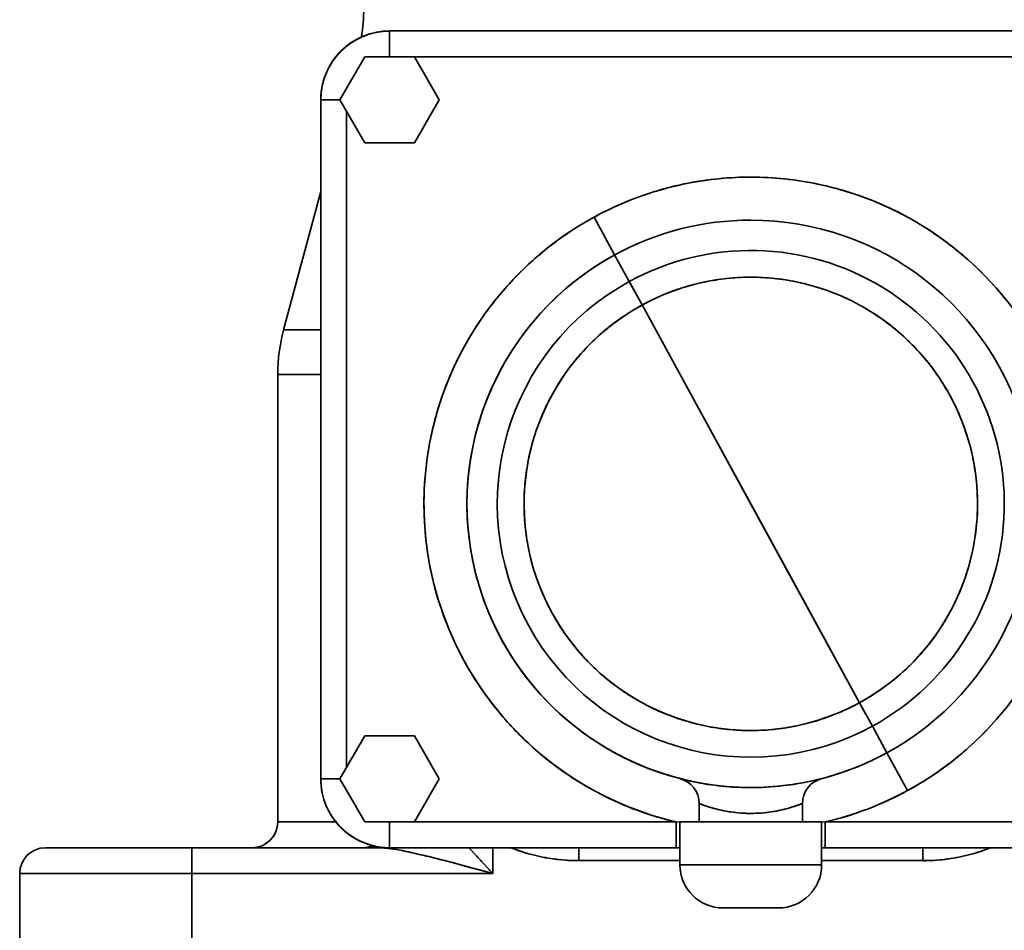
# Model space of a CAD drawing. Header units: inches. Extents: x 3815 to 4775, y 477 to 1610.
# Tile 2 of 19: x 4181 to 4295, y 568 to 674. Entities that reach past the tile are written whole.
import ezdxf

# ---------------------------------------------------------------- set-up
doc = ezdxf.new("R2010")
doc.units = ezdxf.units.IN
doc.header["$MEASUREMENT"] = 0

msp = doc.modelspace()

# ---------------------------------------------------------------- linework, layer by layer
at = {"color": 7, "lineweight": 35, "ltscale": 0.075}
for p, q in [((4223.61, 672.43), (4223.61, 669.43)), ((4223.61, 672.43), (4223.61, 669.43)), ((4223.61, 580.43), (4223.61, 577.43)), ((4223.61, 580.43), (4223.61, 577.43)), ((4256.95, 577.43), (4256.95, 580.43)), ((4256.95, 580.43), (4256.95, 577.43)), ((4274.27, 580.43), (4274.27, 577.43)), ((4274.27, 577.43), (4274.27, 580.43)), ((4200.61, 577.43), (4200.61, 574.43)), ((4200.61, 574.43), (4200.61, 577.43)), ((4235.61, 577.43), (4235.61, 574.43)), ((4235.61, 574.43), (4235.61, 577.43))]:
    msp.add_line(p, q, dxfattribs=at)
at = {"color": 7, "lineweight": 35}
for p, q in [((4223.61, 672.43), (4307.61, 672.43)), ((4223.61, 672.43), (4307.61, 672.43)), ((4307.61, 669.43), (4223.61, 669.43)), ((4223.61, 669.43), (4307.61, 669.43)), ((4215.61, 664.43), (4215.61, 585.43)), ((4215.61, 664.43), (4215.61, 585.43)), ((4215.61, 585.43), (4215.61, 664.43)), ((4215.61, 664.43), (4215.61, 585.43)), ((4215.61, 585.43), (4215.61, 664.43)), ((4215.61, 585.43), (4215.61, 664.43)), ((4218.61, 663.09), (4218.61, 586.76)), ((4218.61, 586.76), (4218.61, 663.09)), ((4210.61, 580.43), (4210.61, 632.47)), ((4210.61, 580.43), (4210.61, 632.47)), ((4226.49, 580.43), (4256.95, 580.43)), ((4256.95, 580.43), (4226.49, 580.43)), ((4274.27, 580.43), (4304.72, 580.43)), ((4304.72, 580.43), (4274.27, 580.43)), ((4200.61, 577.43), (4222.34, 577.43)), ((4222.34, 577.43), (4200.61, 577.43)), ((4257.37, 577.43), (4223.61, 577.43)), ((4223.61, 577.43), (4257.37, 577.43)), ((4223.61, 577.43), (4257.37, 577.43)), ((4256.95, 577.43), (4223.61, 577.43)), ((4256.95, 577.43), (4223.61, 577.43)), ((4307.61, 577.43), (4273.84, 577.43)), ((4273.84, 577.43), (4307.61, 577.43)), ((4273.84, 577.43), (4307.61, 577.43)), ((4307.61, 577.43), (4274.27, 577.43)), ((4307.61, 577.43), (4274.27, 577.43)), ((4200.61, 574.43), (4180.61, 574.43)), ((4180.61, 574.43), (4200.61, 574.43)), ((4235.61, 574.43), (4200.61, 574.43)), ((4200.61, 574.43), (4235.61, 574.43))]:
    msp.add_line(p, q, dxfattribs=at)
at = {"color": 7, "lineweight": 35, "ltscale": 0.003731}
msp.add_line((4219.29, 671.16), (4219.16, 671.08), dxfattribs=at)
at = {"color": 7, "lineweight": 35, "ltscale": 0.005558}
msp.add_line((4217.08, 669.05), (4216.95, 668.86), dxfattribs=at)
at = {"color": 7, "lineweight": 35, "ltscale": 0.144338}
for p, q in [((4220.72, 669.43), (4217.83, 664.43)), ((4217.83, 664.43), (4220.72, 669.43)), ((4220.72, 669.43), (4217.83, 664.43)), ((4217.83, 664.43), (4220.72, 659.43)), ((4220.72, 659.43), (4217.83, 664.43)), ((4217.83, 664.43), (4220.72, 659.43)), ((4220.72, 590.43), (4217.83, 585.43)), ((4217.83, 585.43), (4220.72, 590.43)), ((4220.72, 590.43), (4217.83, 585.43)), ((4217.83, 585.43), (4220.72, 580.43)), ((4220.72, 580.43), (4217.83, 585.43)), ((4217.83, 585.43), (4220.72, 580.43))]:
    msp.add_line(p, q, dxfattribs=at)
at = {"color": 7, "lineweight": 35, "ltscale": 0.144337}
for p, q in [((4226.49, 669.43), (4220.72, 669.43)), ((4220.72, 669.43), (4226.49, 669.43)), ((4229.38, 664.43), (4226.49, 669.43)), ((4226.49, 669.43), (4229.38, 664.43)), ((4226.49, 659.43), (4229.38, 664.43)), ((4229.38, 664.43), (4226.49, 659.43)), ((4220.72, 659.43), (4226.49, 659.43)), ((4226.49, 659.43), (4220.72, 659.43)), ((4220.72, 659.43), (4226.49, 659.43)), ((4226.49, 590.43), (4220.72, 590.43)), ((4220.72, 590.43), (4226.49, 590.43)), ((4229.38, 585.43), (4226.49, 590.43)), ((4226.49, 590.43), (4229.38, 585.43)), ((4226.49, 580.43), (4229.38, 585.43)), ((4229.38, 585.43), (4226.49, 580.43)), ((4220.72, 580.43), (4226.49, 580.43)), ((4226.49, 580.43), (4220.72, 580.43)), ((4220.72, 580.43), (4226.49, 580.43))]:
    msp.add_line(p, q, dxfattribs=at)
at = {"color": 7, "lineweight": 35, "ltscale": 0.000676}
msp.add_line((4223.61, 669.43), (4223.58, 669.43), dxfattribs=at)
at = {"color": 7, "lineweight": 35, "ltscale": 0.000674}
for p, q in [((4223.61, 669.43), (4223.58, 669.43)), ((4245.61, 577.43), (4245.58, 577.43))]:
    msp.add_line(p, q, dxfattribs=at)
at = {"color": 7, "lineweight": 35, "ltscale": 0.004229}
msp.add_line((4215.61, 664.43), (4215.61, 664.59), dxfattribs=at)
at = {"color": 7, "lineweight": 35, "ltscale": 0.000469}
msp.add_line((4215.61, 664.44), (4215.61, 664.43), dxfattribs=at)
at = {"color": 7, "lineweight": 35, "ltscale": 0.055666}
for p, q in [((4217.83, 664.43), (4215.61, 664.43)), ((4217.83, 664.43), (4215.61, 664.43)), ((4215.61, 585.43), (4217.83, 585.43)), ((4215.61, 585.43), (4217.83, 585.43))]:
    msp.add_line(p, q, dxfattribs=at)
at = {"color": 7, "lineweight": 35, "ltscale": 0.417144}
msp.add_line((4211.29, 637.65), (4215.61, 653.77), dxfattribs=at)
at = {"color": 7, "lineweight": 35, "ltscale": 0.125}
for p, q in [((4249.78, 646.39), (4247.39, 650.77)), ((4247.39, 650.77), (4249.78, 646.39)), ((4215.61, 632.47), (4210.61, 632.47)), ((4283.82, 584.08), (4281.43, 588.46)), ((4281.43, 588.46), (4283.82, 584.08)), ((4257.37, 575.43), (4257.37, 580.43)), ((4257.37, 575.43), (4257.37, 580.43)), ((4273.84, 580.43), (4273.84, 575.43)), ((4273.84, 575.43), (4273.84, 580.43))]:
    msp.add_line(p, q, dxfattribs=at)
at = {"color": 7, "lineweight": 35, "ltscale": 0.088158}
for p, q in [((4249.78, 646.39), (4251.48, 643.29)), ((4279.74, 591.56), (4281.43, 588.46))]:
    msp.add_line(p, q, dxfattribs=at)
at = {"color": 7, "lineweight": 35, "ltscale": 0.088155}
msp.add_line((4251.48, 643.29), (4249.78, 646.39), dxfattribs=at)
at = {"color": 7, "lineweight": 35, "ltscale": 0.077875}
for p, q in [((4252.97, 640.56), (4251.48, 643.29)), ((4279.74, 591.56), (4278.24, 594.29))]:
    msp.add_line(p, q, dxfattribs=at)
at = {"color": 7, "lineweight": 35, "ltscale": 0.072067}
msp.add_line((4251.59, 643.09), (4252.97, 640.56), dxfattribs=at)
at = {"color": 7, "lineweight": 35, "ltscale": 0.329724}
for p, q in [((4259.29, 628.98), (4252.97, 640.56)), ((4271.92, 605.87), (4278.24, 594.29))]:
    msp.add_line(p, q, dxfattribs=at)
at = {"color": 7, "lineweight": 35, "ltscale": 0.32919}
for p, q in [((4252.97, 640.56), (4259.28, 629)), ((4278.24, 594.29), (4271.93, 605.85))]:
    msp.add_line(p, q, dxfattribs=at)
at = {"color": 7, "lineweight": 35, "ltscale": 0.107964}
msp.add_line((4211.29, 637.65), (4215.61, 637.65), dxfattribs=at)
at = {"color": 7, "lineweight": 35, "ltscale": 0.125003}
msp.add_line((4215.61, 632.47), (4210.61, 632.47), dxfattribs=at)
at = {"color": 7, "lineweight": 35, "ltscale": 0.329359}
for p, q in [((4259.28, 629), (4265.6, 617.44)), ((4271.93, 605.85), (4265.61, 617.41))]:
    msp.add_line(p, q, dxfattribs=at)
at = {"color": 7, "lineweight": 35, "ltscale": 0.329662}
for p, q in [((4265.61, 617.41), (4259.29, 628.98)), ((4265.6, 617.44), (4271.92, 605.87))]:
    msp.add_line(p, q, dxfattribs=at)
at = {"color": 7, "lineweight": 35, "ltscale": 0.036718}
msp.add_line((4278.24, 594.29), (4278.95, 593), dxfattribs=at)
at = {"color": 7, "lineweight": 35, "ltscale": 0.07366}
msp.add_line((4281.15, 588.97), (4279.74, 591.56), dxfattribs=at)
at = {"color": 7, "lineweight": 35, "ltscale": 0.005143}
msp.add_line((4281.43, 588.46), (4281.33, 588.65), dxfattribs=at)
at = {"color": 7, "lineweight": 35, "ltscale": 0.002254}
msp.add_line((4215.61, 585.33), (4215.61, 585.43), dxfattribs=at)
at = {"color": 7, "lineweight": 35, "ltscale": 0.003906}
msp.add_line((4257.51, 585.43), (4257.36, 585.47), dxfattribs=at)
at = {"color": 7, "lineweight": 35, "ltscale": 0.053579}
for p, q in [((4259.61, 580.43), (4259.61, 582.57)), ((4259.61, 580.43), (4259.61, 582.57)), ((4271.61, 580.43), (4271.61, 582.57)), ((4271.61, 582.57), (4271.61, 580.43))]:
    msp.add_line(p, q, dxfattribs=at)
at = {"color": 7, "lineweight": 35, "ltscale": 0.171497}
msp.add_line((4210.61, 580.43), (4217.47, 580.43), dxfattribs=at)
at = {"color": 7, "lineweight": 35, "ltscale": 0.168286}
msp.add_line((4217.34, 580.43), (4210.61, 580.43), dxfattribs=at)
at = {"color": 7, "lineweight": 35, "ltscale": 0.010488}
msp.add_line((4256.95, 580.43), (4257.36, 580.39), dxfattribs=at)
at = {"color": 7, "lineweight": 35, "ltscale": 0.010676}
msp.add_line((4257.37, 580.39), (4256.95, 580.43), dxfattribs=at)
at = {"color": 7, "lineweight": 35, "ltscale": 0.411685}
for p, q in [((4273.84, 580.43), (4257.37, 580.43)), ((4273.84, 575.43), (4257.37, 575.43)), ((4257.37, 575.43), (4273.84, 575.43))]:
    msp.add_line(p, q, dxfattribs=at)
at = {"color": 7, "lineweight": 35, "ltscale": 0.003955}
for p, q in [((4257.53, 580.43), (4257.37, 580.43)), ((4273.84, 580.43), (4273.68, 580.43))]:
    msp.add_line(p, q, dxfattribs=at)
at = {"color": 7, "lineweight": 35, "ltscale": 0.011713}
for p, q in [((4258, 580.43), (4257.53, 580.43)), ((4273.68, 580.43), (4273.21, 580.43))]:
    msp.add_line(p, q, dxfattribs=at)
at = {"color": 7, "lineweight": 35, "ltscale": 0.019023}
for p, q in [((4258.76, 580.43), (4258, 580.43)), ((4273.21, 580.43), (4272.45, 580.43))]:
    msp.add_line(p, q, dxfattribs=at)
at = {"color": 7, "lineweight": 35, "ltscale": 0.025598}
for p, q in [((4259.78, 580.43), (4258.76, 580.43)), ((4272.45, 580.43), (4271.43, 580.43))]:
    msp.add_line(p, q, dxfattribs=at)
at = {"color": 7, "lineweight": 35, "ltscale": 0.002882}
for p, q in [((4259.72, 580.43), (4259.61, 580.43)), ((4271.61, 580.43), (4271.49, 580.43))]:
    msp.add_line(p, q, dxfattribs=at)
at = {"color": 7, "lineweight": 35, "ltscale": 0.3}
msp.add_line((4259.61, 580.43), (4271.61, 580.43), dxfattribs=at)
at = {"color": 7, "lineweight": 35, "ltscale": 0.008536}
for p, q in [((4260.06, 580.43), (4259.72, 580.43)), ((4271.49, 580.43), (4271.15, 580.43))]:
    msp.add_line(p, q, dxfattribs=at)
at = {"color": 7, "lineweight": 35, "ltscale": 0.031194}
for p, q in [((4261.03, 580.43), (4259.78, 580.43)), ((4271.43, 580.43), (4270.18, 580.43))]:
    msp.add_line(p, q, dxfattribs=at)
at = {"color": 7, "lineweight": 35, "ltscale": 0.013861}
for p, q in [((4260.62, 580.43), (4260.06, 580.43)), ((4271.15, 580.43), (4270.59, 580.43))]:
    msp.add_line(p, q, dxfattribs=at)
at = {"color": 7, "lineweight": 35, "ltscale": 0.018655}
for p, q in [((4261.36, 580.43), (4260.62, 580.43)), ((4270.59, 580.43), (4269.85, 580.43))]:
    msp.add_line(p, q, dxfattribs=at)
at = {"color": 7, "lineweight": 35, "ltscale": 0.035587}
for p, q in [((4262.45, 580.43), (4261.03, 580.43)), ((4270.18, 580.43), (4268.76, 580.43))]:
    msp.add_line(p, q, dxfattribs=at)
at = {"color": 7, "lineweight": 35, "ltscale": 0.022729}
for p, q in [((4262.27, 580.43), (4261.36, 580.43)), ((4269.85, 580.43), (4268.94, 580.43))]:
    msp.add_line(p, q, dxfattribs=at)
at = {"color": 7, "lineweight": 35, "ltscale": 0.025934}
for p, q in [((4263.31, 580.43), (4262.27, 580.43)), ((4268.94, 580.43), (4267.9, 580.43))]:
    msp.add_line(p, q, dxfattribs=at)
at = {"color": 7, "lineweight": 35, "ltscale": 0.038615}
for p, q in [((4264, 580.43), (4262.45, 580.43)), ((4268.76, 580.43), (4267.21, 580.43))]:
    msp.add_line(p, q, dxfattribs=at)
at = {"color": 7, "lineweight": 35, "ltscale": 0.028139}
for p, q in [((4264.44, 580.43), (4263.31, 580.43)), ((4267.9, 580.43), (4266.78, 580.43))]:
    msp.add_line(p, q, dxfattribs=at)
at = {"color": 7, "lineweight": 35, "ltscale": 0.040158}
for p, q in [((4265.61, 580.43), (4264, 580.43)), ((4267.21, 580.43), (4265.61, 580.43))]:
    msp.add_line(p, q, dxfattribs=at)
at = {"color": 7, "lineweight": 35, "ltscale": 0.029263}
for p, q in [((4265.61, 580.43), (4264.44, 580.43)), ((4266.78, 580.43), (4265.61, 580.43))]:
    msp.add_line(p, q, dxfattribs=at)
at = {"color": 7, "lineweight": 35, "ltscale": 0.010701}
msp.add_line((4273.84, 580.39), (4274.27, 580.43), dxfattribs=at)
at = {"color": 7, "lineweight": 35, "ltscale": 0.01067}
for p, q in [((4274.27, 580.43), (4273.84, 580.39)), ((4257.37, 577.43), (4256.95, 577.43)), ((4274.27, 577.43), (4273.84, 577.43))]:
    msp.add_line(p, q, dxfattribs=at)
at = {"color": 7, "lineweight": 35, "ltscale": 0.425}
for p, q in [((4200.61, 577.43), (4183.61, 577.43)), ((4180.61, 574.43), (4180.61, 557.43)), ((4180.61, 557.43), (4180.61, 574.43)), ((4180.61, 557.43), (4180.61, 574.43)), ((4200.61, 557.43), (4200.61, 574.43)), ((4200.61, 574.43), (4200.61, 557.43))]:
    msp.add_line(p, q, dxfattribs=at)
at = {"color": 7, "lineweight": 35, "ltscale": 0.002045}
msp.add_line((4183.69, 577.43), (4183.61, 577.43), dxfattribs=at)
at = {"color": 7, "lineweight": 35, "ltscale": 0.00612}
msp.add_line((4183.93, 577.43), (4183.69, 577.43), dxfattribs=at)
at = {"color": 7, "lineweight": 35, "ltscale": 0.010133}
msp.add_line((4184.34, 577.43), (4183.93, 577.43), dxfattribs=at)
at = {"color": 7, "lineweight": 35, "ltscale": 0.01405}
msp.add_line((4184.9, 577.43), (4184.34, 577.43), dxfattribs=at)
at = {"color": 7, "lineweight": 35, "ltscale": 0.017833}
msp.add_line((4185.61, 577.43), (4184.9, 577.43), dxfattribs=at)
at = {"color": 7, "lineweight": 35, "ltscale": 0.021443}
msp.add_line((4186.47, 577.43), (4185.61, 577.43), dxfattribs=at)
at = {"color": 7, "lineweight": 35, "ltscale": 0.024843}
msp.add_line((4187.46, 577.43), (4186.47, 577.43), dxfattribs=at)
at = {"color": 7, "lineweight": 35, "ltscale": 0.028021}
msp.add_line((4188.59, 577.43), (4187.46, 577.43), dxfattribs=at)
at = {"color": 7, "lineweight": 35, "ltscale": 0.064449}
msp.add_line((4191.16, 577.43), (4188.59, 577.43), dxfattribs=at)
at = {"color": 7, "lineweight": 35, "ltscale": 0.040395}
msp.add_line((4192.78, 577.43), (4191.16, 577.43), dxfattribs=at)
at = {"color": 7, "lineweight": 35, "ltscale": 0.052541}
msp.add_line((4194.88, 577.43), (4192.78, 577.43), dxfattribs=at)
at = {"color": 7, "lineweight": 35, "ltscale": 0.065366}
msp.add_line((4197.5, 577.43), (4194.88, 577.43), dxfattribs=at)
at = {"color": 7, "lineweight": 35, "ltscale": 0.077762}
msp.add_line((4200.61, 577.43), (4197.5, 577.43), dxfattribs=at)
at = {"color": 7, "lineweight": 35, "ltscale": 0.004503}
msp.add_line((4223.61, 577.43), (4223.43, 577.43), dxfattribs=at)
at = {"color": 7, "lineweight": 35, "ltscale": 0.162701}
msp.add_line((4223.61, 577.43), (4230.11, 577.43), dxfattribs=at)
at = {"color": 7, "lineweight": 35, "ltscale": 0.387299}
msp.add_line((4245.61, 577.43), (4230.11, 577.43), dxfattribs=at)
at = {"color": 7, "lineweight": 35, "ltscale": 0.017087}
msp.add_line((4232.84, 577.43), (4233.31, 576.93), dxfattribs=at)
at = {"color": 7, "lineweight": 35, "ltscale": 0.006925}
msp.add_line((4237.97, 577.33), (4237.71, 577.43), dxfattribs=at)
at = {"color": 7, "lineweight": 35, "ltscale": 0.000739}
msp.add_line((4245.58, 577.43), (4245.61, 577.43), dxfattribs=at)
at = {"color": 7, "lineweight": 35, "ltscale": 0.000577}
for p, q in [((4245.58, 577.43), (4245.61, 577.43)), ((4285.63, 577.43), (4285.61, 577.43))]:
    msp.add_line(p, q, dxfattribs=at)
at = {"color": 7, "lineweight": 35, "ltscale": 0.000652}
msp.add_line((4245.61, 577.43), (4245.58, 577.43), dxfattribs=at)
at = {"color": 7, "lineweight": 35, "ltscale": 0.294157}
for p, q in [((4245.61, 577.43), (4257.37, 577.43)), ((4257.37, 575.93), (4245.61, 575.93)), ((4257.37, 575.93), (4245.61, 575.93))]:
    msp.add_line(p, q, dxfattribs=at)
at = {"color": 7, "lineweight": 35, "ltscale": 0.0375}
for p, q in [((4245.61, 575.93), (4245.61, 577.43)), ((4245.61, 577.43), (4245.61, 575.93)), ((4285.61, 577.43), (4285.61, 575.93))]:
    msp.add_line(p, q, dxfattribs=at)
at = {"color": 7, "lineweight": 35, "ltscale": 0.010808}
msp.add_line((4256.95, 577.43), (4257.38, 577.43), dxfattribs=at)
at = {"color": 7, "lineweight": 35, "ltscale": 0.294156}
for p, q in [((4273.84, 577.43), (4285.61, 577.43)), ((4285.61, 575.93), (4273.84, 575.93)), ((4285.61, 575.93), (4273.84, 575.93))]:
    msp.add_line(p, q, dxfattribs=at)
at = {"color": 7, "lineweight": 35, "ltscale": 0.010664}
msp.add_line((4273.84, 577.43), (4274.27, 577.43), dxfattribs=at)
at = {"color": 7, "lineweight": 35, "ltscale": 0.387291}
msp.add_line((4301.1, 577.42), (4285.61, 577.43), dxfattribs=at)
at = {"color": 7, "lineweight": 35, "ltscale": 0.000943}
msp.add_line((4285.61, 577.43), (4285.64, 577.43), dxfattribs=at)
at = {"color": 7, "lineweight": 35, "ltscale": 0.000604}
msp.add_line((4285.63, 577.43), (4285.61, 577.43), dxfattribs=at)
at = {"color": 7, "lineweight": 35, "ltscale": 0.013371}
msp.add_line((4286.14, 577.43), (4285.61, 577.43), dxfattribs=at)
at = {"color": 7, "lineweight": 35, "ltscale": 0.037501}
msp.add_line((4285.61, 577.43), (4285.61, 575.93), dxfattribs=at)
at = {"color": 7, "lineweight": 35, "ltscale": 0.000801}
msp.add_line((4285.61, 577.43), (4285.64, 577.43), dxfattribs=at)
at = {"color": 7, "lineweight": 35, "ltscale": 0.000572}
msp.add_line((4285.63, 577.43), (4285.61, 577.43), dxfattribs=at)
at = {"color": 7, "lineweight": 35, "ltscale": 0.212061}
msp.add_line((4301.1, 577.42), (4292.62, 577.43), dxfattribs=at)
at = {"color": 7, "lineweight": 35, "ltscale": 0.006729}
msp.add_line((4293.5, 577.43), (4293.25, 577.33), dxfattribs=at)
at = {"color": 7, "lineweight": 35, "ltscale": 0.042552}
msp.add_line((4234.46, 575.68), (4235.61, 574.43), dxfattribs=at)
at = {"color": 7, "lineweight": 35, "ltscale": 0.00088}
msp.add_line((4186.45, 574.43), (4186.48, 574.43), dxfattribs=at)
at = {"color": 7, "lineweight": 35, "ltscale": 0.000879}
msp.add_line((4186.48, 574.43), (4186.45, 574.43), dxfattribs=at)
at = {"color": 7, "lineweight": 35, "ltscale": 0.161685}
for p, q in [((4262.37, 570.43), (4268.84, 570.43)), ((4268.84, 570.43), (4262.37, 570.43))]:
    msp.add_line(p, q, dxfattribs=at)
at = {"color": 7, "lineweight": 35, "ltscale": 0.001553}
for p, q in [((4262.43, 570.43), (4262.37, 570.43)), ((4268.84, 570.43), (4268.78, 570.43))]:
    msp.add_line(p, q, dxfattribs=at)
at = {"color": 7, "lineweight": 35, "ltscale": 0.004601}
for p, q in [((4262.62, 570.43), (4262.43, 570.43)), ((4268.78, 570.43), (4268.59, 570.43))]:
    msp.add_line(p, q, dxfattribs=at)
at = {"color": 7, "lineweight": 35, "ltscale": 0.007471}
for p, q in [((4262.92, 570.43), (4262.62, 570.43)), ((4268.59, 570.43), (4268.29, 570.43))]:
    msp.add_line(p, q, dxfattribs=at)
at = {"color": 7, "lineweight": 35, "ltscale": 0.010052}
for p, q in [((4263.32, 570.43), (4262.92, 570.43)), ((4268.29, 570.43), (4267.89, 570.43))]:
    msp.add_line(p, q, dxfattribs=at)
at = {"color": 7, "lineweight": 35, "ltscale": 0.012251}
for p, q in [((4263.81, 570.43), (4263.32, 570.43)), ((4267.89, 570.43), (4267.4, 570.43))]:
    msp.add_line(p, q, dxfattribs=at)
at = {"color": 7, "lineweight": 35, "ltscale": 0.013977}
for p, q in [((4264.37, 570.43), (4263.81, 570.43)), ((4267.4, 570.43), (4266.84, 570.43))]:
    msp.add_line(p, q, dxfattribs=at)
at = {"color": 7, "lineweight": 35, "ltscale": 0.015166}
for p, q in [((4264.97, 570.43), (4264.37, 570.43)), ((4266.84, 570.43), (4266.24, 570.43))]:
    msp.add_line(p, q, dxfattribs=at)
at = {"color": 7, "lineweight": 35, "ltscale": 0.015771}
for p, q in [((4265.61, 570.43), (4264.97, 570.43)), ((4266.24, 570.43), (4265.61, 570.43))]:
    msp.add_line(p, q, dxfattribs=at)
at = {"color": 7, "lineweight": 35}
for points in [[(4259.61, 582.57), (4259.92, 582.45), (4260.05, 582.4), (4260.24, 582.34), (4260.46, 582.26), (4260.65, 582.2), (4260.86, 582.14), (4261.11, 582.06), (4261.38, 581.99), (4261.69, 581.91), (4262.02, 581.83), (4262.36, 581.75), (4262.54, 581.72), (4262.73, 581.69), (4262.9, 581.65), (4263.08, 581.62), (4263.33, 581.59), (4263.58, 581.55), (4263.84, 581.52), (4264.17, 581.49), (4264.5, 581.46), (4264.83, 581.44), (4265.16, 581.43), (4265.5, 581.43), (4265.84, 581.43), (4266.17, 581.44), (4266.51, 581.45), (4266.84, 581.47), (4267.19, 581.5), (4267.54, 581.54), (4267.88, 581.59), (4268.22, 581.64), (4268.55, 581.7), (4268.81, 581.75), (4269.08, 581.8), (4269.33, 581.86), (4269.51, 581.91), (4269.69, 581.95), (4270.04, 582.04), (4270.34, 582.13), (4270.62, 582.22), (4270.94, 582.33), (4271.13, 582.39), (4271.42, 582.5), (4271.61, 582.57)], [(4222.34, 577.43), (4222.53, 577.42), (4222.73, 577.41), (4222.93, 577.4), (4223.08, 577.39), (4223.23, 577.37), (4223.54, 577.34), (4223.85, 577.3), (4224.16, 577.25), (4224.4, 577.21), (4224.63, 577.17), (4225.07, 577.09), (4225.5, 577), (4225.94, 576.91), (4226.27, 576.84), (4226.6, 576.77), (4227.26, 576.62), (4227.71, 576.51), (4228.16, 576.4), (4229.06, 576.18), (4229.97, 575.94), (4230.91, 575.7), (4231.85, 575.45), (4233.1, 575.11), (4233.93, 574.88), (4235.61, 574.43)], [(4225.38, 577.03), (4224.87, 577.13), (4224.63, 577.17), (4224.39, 577.21), (4224.07, 577.26), (4223.77, 577.31), (4223.48, 577.35), (4223.17, 577.38), (4223.02, 577.39), (4222.88, 577.4), (4222.69, 577.42), (4222.51, 577.42), (4222.34, 577.43)]]:
    msp.add_lwpolyline(points, dxfattribs=at)
for centre, radius, start, end in [((4200.61, 675.06), 20, 350.3941, 0), ((4200.61, 675.06), 20, 350.3949, 0), ((4223.61, 664.42), 8, 90.0042, 179.9953), ((4223.61, 664.42), 8, 90.0036, 179.9964), ((4223.6, 664.45), 7.97, 101.2135, 112.519), ((4223.6, 664.44), 7.98, 89.987, 101.263), ((4223.6, 664.44), 7.99, 89.9831, 101.2357), ((4223.61, 664.43), 8, 116.9618, 149.6758), ((4223.59, 664.44), 7.98, 123.737, 135.013), ((4223.6, 664.43), 7.99, 123.7053, 134.9936), ((4223.6, 664.44), 7.98, 114.5406, 123.7643), ((4223.6, 664.44), 7.98, 112.4947, 123.7319), ((4223.59, 664.44), 7.98, 134.987, 146.263), ((4223.6, 664.43), 7.99, 134.966, 146.1965), ((4223.61, 664.43), 8, 131.8764, 135.0119), ((4223.59, 664.43), 7.98, 146.1699, 157.4545), ((4223.59, 664.43), 7.98, 146.236, 156.6241), ((4223.58, 664.43), 7.97, 157.4301, 168.7214), ((4223.59, 664.43), 7.99, 168.6991, 180.0171), ((4223.59, 664.43), 7.98, 172.4663, 180.0128), ((4265.61, 617.43), 38, 28.6479, 118.6479), ((4265.6, 617.45), 37.98, 97.0482, 102.6782), ((4265.6, 617.45), 37.98, 91.3047, 97.0516), ((4265.61, 617.45), 37.98, 85.4704, 91.3082), ((4265.61, 617.45), 37.98, 79.574, 85.4741), ((4265.6, 617.45), 37.98, 102.675, 108.1654), ((4265.61, 617.45), 37.98, 73.6461, 79.5778), ((4265.61, 617.45), 37.98, 67.7182, 73.6499), ((4265.6, 617.44), 37.98, 108.1625, 113.4941), ((4265.62, 617.45), 37.98, 61.8219, 67.722), ((4265.6, 617.45), 37.98, 113.4911, 118.6496), ((4265.61, 617.43), 38, 118.6479, 208.6479), ((4265.58, 617.46), 37.96, 118.6437, 126.6296), ((4265.61, 617.43), 33, 90, 118.6479), ((4265.61, 617.43), 33, 90, 118.6479), ((4265.61, 617.43), 33, 298.6479, 90), ((4265.61, 617.43), 33, 298.6479, 90), ((4265.62, 617.45), 37.98, 55.9878, 61.8256), ((4265.62, 617.44), 37.98, 50.2444, 55.9913), ((4265.57, 617.46), 37.95, 126.6198, 134.9979), ((4265.61, 617.43), 29.47, 298.6479, 118.6479), ((4265.61, 617.43), 33, 118.6479, 270), ((4265.61, 617.43), 33, 118.6479, 208.6479), ((4265.61, 617.43), 33, 118.6479, 208.6479), ((4265.62, 617.44), 37.98, 44.6178, 50.2478), ((4265.56, 617.46), 37.94, 134.9859, 143.6889), ((4265.61, 617.43), 26.36, 28.6479, 118.6479), ((4265.6, 617.44), 26.34, 96.0771, 101.7198), ((4265.61, 617.44), 26.35, 90.4409, 96.0809), ((4265.61, 617.44), 26.35, 84.8066, 90.4435), ((4265.61, 617.44), 26.35, 79.177, 84.8102), ((4265.62, 617.44), 37.98, 39.1306, 44.6209), ((4265.61, 617.43), 29.47, 118.6479, 208.6479), ((4265.6, 617.44), 26.35, 107.3606, 113.0063), ((4265.6, 617.45), 26.34, 101.7169, 107.3639), ((4265.61, 617.44), 26.34, 73.549, 79.1801), ((4265.61, 617.44), 26.34, 67.9255, 73.5519), ((4265.6, 617.44), 26.34, 113.0028, 118.6492), ((4265.61, 617.44), 26.35, 62.3068, 67.929), ((4265.56, 617.46), 37.94, 143.6757, 152.6176), ((4265.61, 617.43), 26.36, 118.6479, 208.6479), ((4265.6, 617.44), 26.34, 118.647, 124.2944), ((4265.61, 617.44), 26.34, 56.6902, 62.3099), ((4265.6, 617.43), 26.35, 124.2902, 129.9356), ((4265.61, 617.43), 26.35, 51.0783, 56.6934), ((4230.61, 632.47), 20, 165.0001, 179.9997), ((4265.59, 617.44), 26.34, 129.9326, 135.5784), ((4265.62, 617.44), 26.34, 45.4676, 51.0814), ((4265.6, 617.43), 26.35, 135.5751, 141.2179), ((4265.61, 617.43), 38, 298.6479, 28.6479), ((4265.62, 617.43), 26.34, 39.8595, 45.4707), ((4265.55, 617.45), 37.94, 152.6036, 161.6824), ((4265.62, 617.43), 26.35, 34.2535, 39.8627), ((4265.59, 617.44), 26.34, 141.2147, 146.8563), ((4265.62, 617.43), 26.34, 28.6463, 34.2565), ((4265.6, 617.43), 26.35, 146.8533, 152.4898), ((4265.61, 617.43), 26.36, 298.6479, 28.6479), ((4265.62, 617.43), 26.35, 23.0401, 28.6495), ((4265.55, 617.44), 37.94, 161.668, 170.7715), ((4265.59, 617.43), 26.35, 152.486, 158.1194), ((4265.62, 617.43), 26.34, 17.4331, 23.0435), ((4265.59, 617.43), 26.34, 158.1167, 163.7468), ((4265.62, 617.43), 26.35, 11.8254, 17.4361), ((4265.59, 617.43), 26.35, 163.7434, 169.3693), ((4265.55, 617.43), 37.94, 170.7573, 179.7718), ((4265.62, 617.43), 26.34, 6.2146, 11.8287), ((4265.59, 617.43), 26.34, 169.366, 174.9893), ((4265.59, 617.43), 26.34, 174.9865, 180.6057), ((4265.62, 617.43), 26.35, 0.6021, 6.2176), ((4265.55, 617.42), 37.94, 179.7582, 188.5765), ((4265.59, 617.42), 26.35, 180.6021, 186.2176), ((4265.62, 617.42), 26.34, 354.9865, 0.6057), ((4265.62, 617.42), 26.34, 349.366, 354.9893), ((4265.59, 617.42), 26.34, 186.2146, 191.8287), ((4265.62, 617.42), 26.35, 343.7434, 349.3693), ((4265.55, 617.41), 37.95, 188.5639, 197.0923), ((4265.59, 617.42), 26.35, 191.8254, 197.4361), ((4265.59, 617.42), 26.34, 197.4331, 203.0435), ((4265.62, 617.42), 26.34, 338.1167, 343.7468), ((4265.6, 617.42), 26.35, 203.0401, 208.6495), ((4265.62, 617.42), 26.35, 332.486, 338.1194), ((4265.56, 617.41), 37.95, 197.0813, 205.2442), ((4265.61, 617.43), 26.36, 208.6479, 298.6479), ((4265.59, 617.42), 26.34, 208.6463, 214.2565), ((4265.62, 617.42), 26.35, 326.8533, 332.4898), ((4265.61, 617.43), 29.47, 208.6479, 298.6479), ((4265.6, 617.42), 26.35, 214.2535, 219.8627), ((4265.62, 617.41), 26.34, 321.2147, 326.8563), ((4265.57, 617.4), 37.96, 205.2349, 213.1191), ((4265.61, 617.43), 33, 208.6479, 255.521), ((4265.61, 617.43), 33, 208.6479, 270), ((4265.6, 617.42), 26.34, 219.8595, 225.4707), ((4265.62, 617.42), 26.35, 315.5751, 321.2179), ((4265.61, 617.43), 38, 208.6479, 256.8264), ((4265.62, 617.41), 26.34, 309.9326, 315.5784), ((4265.59, 617.41), 26.34, 225.4676, 231.0814), ((4265.57, 617.4), 37.95, 213.1096, 221.3244), ((4265.6, 617.42), 26.35, 231.0783, 236.6934), ((4265.61, 617.42), 26.35, 304.2902, 309.9356), ((4265.6, 617.41), 26.34, 236.6902, 242.3099), ((4265.61, 617.41), 26.34, 298.647, 304.2944), ((4265.62, 617.41), 37.98, 320.2444, 325.9913), ((4265.61, 617.41), 26.34, 293.0028, 298.6492), ((4265.6, 617.41), 26.35, 242.3068, 247.929), ((4265.6, 617.41), 26.34, 247.9255, 253.5519), ((4265.61, 617.42), 26.35, 287.3606, 293.0063), ((4265.62, 617.41), 37.98, 314.6178, 320.2478), ((4265.57, 617.39), 37.95, 221.3134, 229.8849), ((4265.6, 617.41), 26.34, 253.549, 259.1801), ((4265.61, 617.4), 26.34, 281.7169, 287.3639), ((4265.6, 617.41), 26.35, 259.177, 264.8102), ((4265.61, 617.41), 26.35, 264.8066, 270.4435), ((4265.61, 617.41), 26.35, 270.4409, 276.0809), ((4265.61, 617.41), 26.34, 276.0771, 281.7198), ((4265.62, 617.41), 37.98, 309.1306, 314.6209), ((4265.61, 617.43), 33, 270, 298.6479), ((4265.61, 617.43), 33, 270, 298.6479), ((4265.61, 617.43), 33, 284.4774, 298.6479), ((4265.57, 617.38), 37.95, 229.8725, 238.7218), ((4265.62, 617.41), 37.98, 303.8018, 309.1335), ((4223.59, 585.42), 7.98, 179.987, 191.263), ((4223.59, 585.42), 7.99, 179.9831, 191.2357), ((4223.61, 585.43), 8, 180.0042, 269.9953), ((4223.61, 585.43), 8, 180.0036, 269.9964), ((4256.61, 582.57), 3, 359.9999, 75.5227), ((4265.61, 617.42), 33, 255.5224, 266.9875), ((4256.61, 582.57), 3, 359.9999, 75.5226), ((4265.61, 617.41), 32.98, 270.4978, 284.4808), ((4265.61, 617.43), 33, 276.9621, 281.1969), ((4274.61, 582.57), 3, 104.4775, 180), ((4274.61, 582.57), 3, 104.4775, 180), ((4265.61, 617.41), 37.99, 298.6471, 303.804), ((4265.58, 617.37), 37.94, 238.7085, 247.7412), ((4265.61, 617.43), 38, 283.1736, 298.6479), ((4265.62, 617.39), 37.96, 291.0831, 298.6523), ((4223.59, 585.42), 7.98, 202.4947, 213.7319), ((4223.59, 585.42), 7.98, 204.3545, 213.7644), ((4223.61, 585.43), 8, 206.6187, 239.8532), ((4265.59, 617.36), 37.94, 247.7265, 256.8342), ((4265.91, 598.82), 17.43, 248.8014, 254.6772), ((4264.39, 594.77), 13.11, 248.6016, 250.6396), ((4265.74, 598.31), 16.89, 250.2984, 252.2108), ((4265.56, 597.65), 16.21, 252.1036, 254.7811), ((4265.92, 598.98), 17.59, 254.7764, 257.7891), ((4265.69, 598.03), 16.62, 257.8796, 261.5383), ((4265.63, 597.78), 16.36, 261.6178, 269.918), ((4265.58, 597.77), 16.35, 270.0765, 278.3846), ((4265.53, 598.01), 16.59, 278.4557, 282.1188), ((4265.3, 598.94), 17.55, 282.2108, 285.2307), ((4265.31, 598.78), 17.39, 285.3219, 290.3677), ((4265.65, 597.67), 16.23, 285.2261, 287.8996), ((4265.47, 598.31), 16.89, 287.7914, 289.7032), ((4266.8, 594.83), 13.17, 289.3635, 291.3915), ((4265.62, 617.39), 37.96, 283.1695, 291.0916), ((4207.61, 580.43), 3, 270.3068, 359.9996), ((4223.61, 585.43), 8, 212.405, 236.5158), ((4223.6, 585.42), 7.99, 213.7053, 224.9936), ((4223.59, 585.41), 7.98, 213.737, 225.013), ((4223.59, 585.41), 7.98, 224.987, 236.263), ((4223.6, 585.42), 7.99, 224.966, 236.1965), ((4223.6, 585.41), 7.98, 236.1699, 247.4545), ((4223.6, 585.41), 7.98, 236.237, 247.513), ((4183.61, 574.43), 3, 90, 180), ((4183.61, 574.43), 3, 90, 180), ((4220.59, 579.32), 1.9, 270.5832, 300.6976), ((4220.61, 582.43), 5, 270, 285.3311), ((4220.61, 582.43), 5, 270, 285.3263), ((4220.59, 579.32), 1.9, 270.7266, 300.6631), ((4223.6, 585.4), 7.97, 250.5307, 258.722), ((4223.6, 585.41), 7.99, 258.6991, 270.0171), ((4222.34, 581.34), 3.92, 270.003, 277.6271), ((4222.34, 581.34), 3.92, 270.0031, 277.532), ((4223.6, 585.41), 7.98, 262.4191, 270.0128), ((4210.71, 505.7), 72.82, 75.6701, 78.3776), ((4017.44, 376.4), 294.63, 42.2297, 43.023), ((4245.59, 597.39), 21.46, 248.4746, 256.1407), ((4245.56, 597.32), 21.39, 249.2035, 252.6755), ((4285.61, 597.43), 21.5, 270, 291.5304), ((4285.61, 597.41), 21.48, 283.8556, 290.8166), ((4179.4, 380.49), 201.89, 74.8494, 75.854), ((4048.37, 405.19), 252.38, 42.4962, 42.8806), ((4245.62, 597.51), 21.58, 252.6764, 256.1292), ((4245.64, 597.55), 21.63, 256.1128, 259.5722), ((4245.59, 597.31), 21.39, 256.0827, 270.0356), ((4245.59, 597.31), 21.38, 259.5736, 263.0576), ((4245.6, 597.39), 21.46, 263.0796, 270.025), ((4285.61, 597.4), 21.48, 269.9962, 276.9076), ((4285.61, 597.41), 21.48, 276.9008, 283.8618), ((4074.78, -9.29), 605.46, 74.59612, 74.93388), ((4262.37, 575.43), 5, 180, 270), ((4262.37, 575.43), 5, 180, 270), ((4268.84, 575.43), 5, 270, 0), ((4268.84, 575.43), 5, 270, 0)]:
    msp.add_arc(centre, radius, start, end, dxfattribs=at)

doc.saveas('drawing.dxf')
